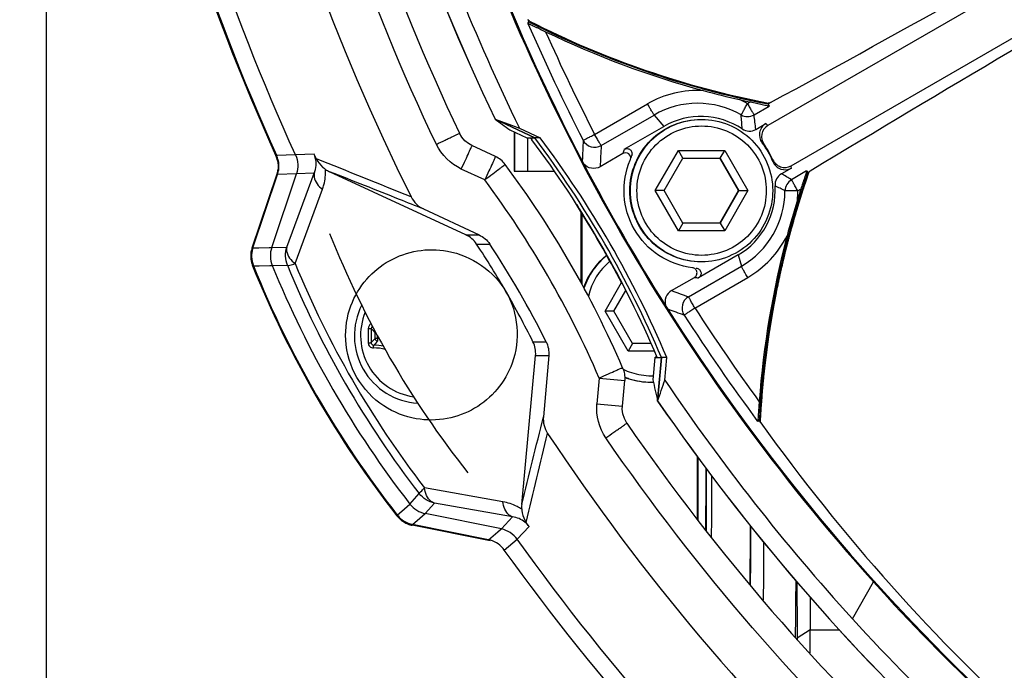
# Model space of a CAD drawing. Header units: millimetres. Extents: x 0 to 420, y 0 to 297.
# Tile 71 of 170: x 182 to 190, y 213 to 218. Entities that reach past the tile are written whole.
import ezdxf

# ---------------------------------------------------------------- set-up
doc = ezdxf.new("R2010")
doc.units = ezdxf.units.MM
doc.header["$LTSCALE"] = 23.1
doc.layers.get('0').update_dxf_attribs({"linetype": 'CONTINUOUS'})
for name, color, linetype in [('02___PRT_ALL_AXES', 7, 'CONTINUOUS'), ('06___PRT_ALL_SURFS', 7, 'CONTINUOUS'), ('COURBES', 7, 'CONTINUOUS'), ('DIM_PILOTEES', 7, 'CONTINUOUS')]:
    doc.layers.add(name, color=color, linetype=linetype)
doc.styles.get("Standard").update_dxf_attribs({"font": 'txt', "width": 0.7})
doc.dimstyles.new('DIMSTYLE_1', dxfattribs={"dimtxt": 2.5, "dimasz": 3.5, "dimexe": 2, "dimexo": 0, "dimtad": 1, "dimdec": 0, "dimlfac": 5, "dimdsep": 46, "dimtxsty": 'Standard', "dimblk": '_FILLED', "dimblk1": '_FILLED', "dimblk2": '_FILLED', "dimcen": 0.09, "dimazin": 2, "dimtp": 0.5, "dimtm": 0.5, "dimtfac": 1, "dimtdec": 0, "dimtofl": 0, "dimtmove": 0, "dimatfit": 3, "dimldrblk": '_FILLED', "dimfxl": 0, "dimtolj": 1, "dimarcsym": 0})

# ---------------------------------------------------------------- blocks, each defined once
blk = doc.blocks.new('_FILLED')
at = {"color": 0, "linetype": 'ByBlock'}
blk.add_solid([(0, 0), (-1, 0.1429), (-1, -0.1429)], dxfattribs=at)
blk = doc.blocks.new('*D3')
at = {"layer": 'DIM_PILOTEES', "color": 2, "linetype": 'Continuous'}
for p, q in [((200.3353, 242.692), (141.0228, 242.692)), ((143.0228, 242.692), (143.0228, 206.9257)), ((143.0228, 171.1595), (143.0228, 206.9257)), ((169.1324, 171.1595), (141.0228, 171.1595))]:
    blk.add_line(p, q, dxfattribs=at)
at = {"layer": 'DIM_PILOTEES', "color": 2, "linetype": 'Continuous', "xscale": 3.5, "yscale": 3.5, "zscale": 3.5}
for p, rotation in [((143.0228, 242.692), 90), ((143.0228, 171.1595), 270)]:
    blk.add_blockref('_FILLED', p, dxfattribs=dict(at, rotation=rotation))
at = {"layer": 'DIM_PILOTEES', "color": 2, "linetype": 'Continuous', "insert": (139.8978, 206.9257), "char_height": 2.5, "width": 8.303571, "attachment_point": 2, "rotation": 90, "line_spacing_factor": 0.9}
blk.add_mtext('{\\ftxt;\\W0.0001;\\H0.0001;\\~}{\\ftxt;\\W2.2142857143;\\H2.5; }{\\ftxt;\\W0.0001;\\H0.0001;\\~}', dxfattribs=at)
blk = doc.blocks.new('*D4')
at = {"layer": 'DIM_PILOTEES', "color": 2, "linetype": 'Continuous'}
for p, q in [((200.3353, 242.692), (150.097, 242.692)), ((152.097, 242.692), (152.097, 209.4557)), ((152.097, 176.2195), (152.097, 209.4557)), ((183.7213, 176.2195), (150.097, 176.2195))]:
    blk.add_line(p, q, dxfattribs=at)
at = {"layer": 'DIM_PILOTEES', "color": 2, "linetype": 'Continuous', "xscale": 3.5, "yscale": 3.5, "zscale": 3.5}
for p, rotation in [((152.097, 242.692), 90), ((152.097, 176.2195), 270)]:
    blk.add_blockref('_FILLED', p, dxfattribs=dict(at, rotation=rotation))
at = {"layer": 'DIM_PILOTEES', "color": 2, "linetype": 'Continuous', "insert": (148.972, 209.4557), "char_height": 2.5, "width": 8.303571, "attachment_point": 2, "rotation": 90, "line_spacing_factor": 0.9}
blk.add_mtext('{\\ftxt;\\W0.0001;\\H0.0001;\\~}{\\ftxt;\\W2.2142857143;\\H2.5; }{\\ftxt;\\W0.0001;\\H0.0001;\\~}', dxfattribs=at)

msp = doc.modelspace()

# ---------------------------------------------------------------- linework, layer by layer
at = {"color": 7, "linetype": 'Continuous'}
for p, q in [((182.4255, 228.9516), (182.4255, 208.3195)), ((194.3904, 221.0588), (188.0055, 217.3724)), ((188.1847, 217.0621), (194.5696, 220.7485)), ((186.1498, 218.1934), (186.1582, 218.1741)), ((186.1613, 218.1801), (186.1511, 218.1853)), ((186.1625, 218.1826), (186.1523, 218.1877)), ((186.1501, 218.1623), (186.1582, 218.1741)), ((186.6657, 217.3046), (187.074, 217.5404)), ((187.87, 217.5547), (187.8469, 217.5414)), ((187.8978, 217.4549), (188.0147, 217.5224)), ((188.0251, 217.5498), (188.0073, 217.5395)), ((188.0073, 217.5395), (188.0147, 217.5224)), ((188.0195, 217.5441), (188.0086, 217.5462)), ((188.02, 217.5468), (188.0091, 217.5489)), ((186.2023, 217.2783), (185.8959, 217.4212)), ((185.8963, 217.421), (186.022, 217.3752)), ((186.7165, 217.2181), (187.1249, 217.4538)), ((187.4879, 217.4195), (187.4922, 217.4195)), ((186.022, 217.3752), (186.0235, 217.3747)), ((186.022, 217.3752), (186.0235, 217.3747)), ((186.0235, 217.3747), (186.0844, 217.3525)), ((186.0844, 217.3525), (186.2436, 217.2783)), ((186.8947, 217.1892), (187.2009, 217.366)), ((187.9115, 217.3429), (187.9888, 217.3875)), ((186.0105, 217.3391), (186.141, 217.2783)), ((186.0429, 217.324), (186.0429, 217.0195)), ((186.0481, 217.0195), (186.0481, 217.3216)), ((186.141, 217.2783), (186.2023, 217.2783)), ((186.149, 217.0195), (186.149, 217.2783)), ((186.169, 217.2783), (186.1807, 217.2627)), ((186.169, 217.2783), (186.1804, 217.2625)), ((185.8994, 217.1333), (185.7179, 217.218)), ((184.3538, 217.1452), (184.2084, 217.1399)), ((184.497, 217.1516), (184.3538, 217.1452)), ((186.8846, 217.1562), (186.708, 217.0542)), ((187.1347, 216.8695), (187.3137, 217.1795)), ((187.2035, 216.8695), (187.3478, 217.1195)), ((187.3478, 217.1195), (187.3137, 217.1795)), ((187.3137, 217.1795), (187.6716, 217.1795)), ((187.3478, 217.1195), (187.6365, 217.1195)), ((187.7787, 216.8695), (187.6344, 217.1195)), ((187.6365, 217.1195), (187.6716, 217.1795)), ((187.6365, 217.1195), (187.7808, 216.8695)), ((187.6716, 217.1795), (187.8506, 216.8695)), ((185.8166, 216.9521), (185.6351, 217.0367)), ((186.9413, 217.1058), (186.9432, 217.1113)), ((188.1868, 217.0445), (188.1095, 216.9999)), ((184.018, 216.4281), (184.2095, 216.9914)), ((184.0247, 216.4271), (184.2156, 216.9937)), ((184.1696, 216.43), (184.3612, 216.9988)), ((184.3612, 216.9987), (184.2156, 216.9937)), ((184.2868, 216.433), (184.4993, 217.0045)), ((184.4993, 217.0045), (184.3612, 216.9988)), ((185.671, 216.5277), (184.6177, 217.0159)), ((186.0429, 217.0195), (186.3558, 217.0195)), ((188.304, 217.0214), (188.187, 216.9539)), ((188.304, 217.0214), (188.3128, 217.0104)), ((188.3306, 217.0207), (188.3128, 217.0104)), ((188.3192, 217.0082), (188.3228, 217.0186)), ((188.3218, 217.0073), (188.3254, 217.0177)), ((184.3512, 216.3054), (184.5622, 216.8799)), ((187.3137, 216.5595), (187.1347, 216.8695)), ((187.2035, 216.8695), (187.1347, 216.8695)), ((187.3478, 216.6195), (187.2035, 216.8695)), ((187.6344, 216.6195), (187.7787, 216.8695)), ((187.7808, 216.8695), (187.6365, 216.6195)), ((187.8506, 216.8695), (187.6716, 216.5595)), ((187.7787, 216.8695), (187.8506, 216.8695)), ((188.2361, 216.8673), (188.137, 216.8676)), ((188.2591, 216.8806), (188.2361, 216.8673)), ((185.342, 216.7285), (185.7727, 216.5277)), ((186.562, 216.1544), (186.562, 216.7018)), ((186.569, 216.1417), (186.569, 216.6905)), ((187.3478, 216.6195), (187.3137, 216.5595)), ((187.6365, 216.6195), (187.3478, 216.6195)), ((187.6365, 216.6195), (187.6716, 216.5595)), ((185.671, 216.5277), (185.7727, 216.5277)), ((187.6716, 216.5595), (187.3137, 216.5595)), ((184.0247, 216.4271), (184.0697, 216.4279)), ((184.0697, 216.4279), (184.1507, 216.4296)), ((184.1507, 216.4296), (184.1696, 216.43)), ((184.1696, 216.43), (184.2868, 216.433)), ((185.7537, 216.4565), (185.8551, 216.4565)), ((187.7743, 216.3729), (187.468, 216.1961)), ((184.0287, 216.2885), (184.0738, 216.2891)), ((184.0738, 216.2891), (184.155, 216.2904)), ((184.155, 216.2904), (184.1739, 216.2906)), ((184.1739, 216.2906), (184.2915, 216.2929)), ((187.3913, 216.0493), (187.7996, 216.2851)), ((187.4922, 216.3195), (187.4879, 216.3195)), ((187.2604, 216.0973), (187.4371, 216.1993)), ((187.4404, 215.9627), (187.8488, 216.1985)), ((186.7461, 215.9395), (186.873, 216.1593)), ((186.8148, 215.9395), (186.9061, 216.0976)), ((186.925, 215.6295), (186.7461, 215.9395)), ((186.8148, 215.9395), (186.7461, 215.9395)), ((186.9591, 215.6895), (186.8148, 215.9395)), ((184.9688, 215.727), (184.9688, 215.7719)), ((184.9886, 215.727), (184.9886, 215.7499)), ((184.9886, 215.727), (184.9688, 215.727)), ((184.9886, 215.727), (184.9877, 215.7071)), ((186.1893, 215.7022), (186.2906, 215.7022)), ((186.9591, 215.6895), (186.925, 215.6295)), ((187.1002, 215.6895), (186.9591, 215.6895)), ((186.1024, 214.4444), (186.2093, 215.5952)), ((186.2093, 215.5952), (186.311, 215.5952)), ((186.311, 215.5952), (186.2696, 215.1218)), ((187.1272, 215.6295), (186.925, 215.6295)), ((187.1306, 215.5808), (187.1154, 215.407)), ((187.1306, 215.5808), (187.1444, 215.5888)), ((187.1306, 215.5808), (187.1823, 215.5808)), ((187.1528, 215.244), (187.1823, 215.5808)), ((187.2082, 215.4059), (187.2235, 215.5808)), ((186.7005, 215.4211), (186.683, 215.2216)), ((186.7005, 215.4211), (186.898, 215.4037)), ((186.8805, 215.2042), (186.898, 215.4037)), ((187.1036, 215.3895), (187.0993, 215.3895)), ((186.683, 215.2216), (186.8805, 215.2042)), ((187.9318, 215.0892), (187.9258, 215.0867)), ((187.9378, 215.0917), (187.9318, 215.0892)), ((187.9378, 215.0917), (187.9503, 215.0747)), ((187.9439, 215.0799), (187.9445, 215.0913)), ((187.9466, 215.0798), (187.9472, 215.0911)), ((185.2383, 214.4471), (185.3102, 214.5285)), ((185.9563, 214.4651), (185.3514, 214.5729)), ((185.3567, 214.3736), (185.4292, 214.4543)), ((186.0322, 214.3494), (185.4292, 214.4543)), ((185.1407, 214.3624), (185.1967, 214.411)), ((185.1967, 214.411), (185.2383, 214.4471)), ((185.315, 214.3379), (185.3568, 214.3736)), ((185.9451, 214.2552), (185.3567, 214.3736)), ((185.2587, 214.2897), (185.315, 214.3379)), ((185.9451, 214.2552), (186.0322, 214.3494)), ((185.8589, 214.1637), (185.2562, 214.2834)), ((185.8449, 214.1717), (185.2587, 214.2897)), ((185.8449, 214.1717), (185.918, 214.2326)), ((185.918, 214.2326), (185.9387, 214.2499)), ((185.9387, 214.2499), (185.9451, 214.2552)), ((186.0682, 214.1756), (186.1589, 214.273)), ((185.9678, 214.0924), (186.0682, 214.1755)), ((188.6576, 213.562), (188.8214, 213.8457)), ((188.3316, 213.4763), (188.231, 213.4102)), ((188.3316, 213.4763), (188.5603, 213.4763)), ((188.231, 213.4102), (188.231, 213.4019))]:
    msp.add_line(p, q, dxfattribs=at)
for points in [[(185.7179, 217.218), (185.6905, 217.2334), (185.6631, 217.2557), (185.6403, 217.2819), (185.6215, 217.3135)], [(186.946, 217.1211), (186.9477, 217.1268), (186.9494, 217.1323), (186.9512, 217.1378), (186.9524, 217.1416)], [(186.9151, 215.0729), (186.8958, 215.108), (186.8844, 215.1438), (186.8798, 215.1817), (186.8805, 215.2042)]]:
    msp.add_lwpolyline(points, dxfattribs=at)
for centre, radius, start, end in [((200.519, 224.4195), 17.0577, 153.54717, 206.45283), ((200.5319, 224.4195), 16.2228, 154.44361, 205.55639), ((200.5707, 224.4195), 15.7992, 180.00011, 207.69977), ((96.7646, 384.7608), 190.4941, 298.624844, 300.787643), ((200.3891, 224.4364), 17.756, 191.59286, 204.27), ((200.3885, 224.4362), 17.7491, 191.59281, 204.27292), ((319.7254, -1.3807), 254.8799, 119.415589, 121.031986), ((200.5928, 224.4273), 16.1414, 197.66331, 205.99588), ((200.5728, 224.4194), 15.8083, 198.01794, 221.98017), ((189.3345, 224.4187), 6.9993, 243.0399, 259.08018), ((200.5432, 224.4211), 15.695, 203.50176, 207.15032), ((189.3348, 224.4194), 7.0067, 243.04039, 259.07914), ((189.3436, 224.4332), 7.0346, 244.24552, 254.85356), ((200.5416, 224.4207), 15.5942, 203.9221, 207.15046), ((187.4614, 216.8695), 0.7747, 86.73198, 120.00105), ((189.3385, 224.4197), 7.0202, 254.8651, 257.21166), ((187.4607, 216.8682), 0.7762, 60.15984, 65.33998), ((189.3383, 224.419), 7.0196, 257.21179, 257.92554), ((187.4622, 216.8695), 0.6748, 60.15476, 120.00109), ((187.8478, 217.5416), 0.1001, 240.18859, 299.95573), ((184.2768, 216.9533), 3.6555, 6.11812, 7.88734), ((187.8615, 217.4294), 0.0999, 236.26185, 300.0067), ((188.0388, 217.3009), 0.1, 120.01732, 218.06063), ((188.0556, 217.2857), 0.1, 120.01697, 216.50424), ((187.3078, 216.6166), 1.0286, 47.28435, 48.54148), ((179.7635, 212.4294), 8.0604, 23.01568, 36.98243), ((179.7303, 212.4294), 8.0603, 23.01566, 36.84398), ((217.6047, 215.6369), 31.0694, 177.00735, 177.30018), ((186.6666, 217.3048), 0.1001, 207.22767, 299.92845), ((217.5285, 215.5298), 30.8582, 176.86375, 177.1684), ((187.3542, 217.0314), 0.4859, 161.0505, 165.12036), ((187.3544, 216.5185), 0.9414, 48.74414, 49.95552), ((187.485, 216.868), 0.6029, 21.99409, 38.00402), ((187.4911, 216.8685), 0.6019, 23.53126, 36.46685), ((184.0196, 217.0557), 0.2005, 13.35087, 24.25256), ((184.0256, 217.0575), 0.2005, 13.38678, 24.25548), ((181.6965, 215.7255), 3.1427, 26.26259, 26.98632), ((38.6348, -145.9274), 391.2564, 67.992859, 68.108494), ((179.7139, 212.4092), 7.8065, 23.32549, 36.67262), ((200.5722, 224.4205), 15.8009, 207.70114, 212.29937), ((187.479, 217.0615), 0.566, 3.27288, 4.79797), ((188.1347, 217.1487), 0.1, 203.49274, 299.98562), ((188.1368, 217.1311), 0.1, 201.9362, 299.98532), ((187.5387, 216.9755), 0.6518, 6.07673, 7.62914), ((184.0196, 217.0558), 0.2005, 341.26373, 352.21343), ((184.0256, 217.0576), 0.2005, 341.41788, 352.32105), ((184.7077, 217.2103), 0.2142, 235.3242, 245.14978), ((194.9353, 214.7199), 7.0074, 160.9211, 176.95885), ((194.9349, 214.72), 7.0002, 160.92072, 176.95944), ((188.1595, 216.9133), 0.0999, 119.996, 183.73832), ((186.8929, 214.8624), 2.4595, 58.2539, 60.35281), ((179.7163, 212.4096), 7.6058, 23.32549, 36.67262), ((188.2371, 216.8673), 0.1, 120.03664, 179.81791), ((187.4622, 216.8694), 0.6748, 300.00149, 359.84456), ((194.9386, 214.72), 7.0203, 162.07465, 162.78836), ((187.4602, 216.8695), 0.7759, 354.65837, 359.84025), ((194.9393, 214.7198), 7.0209, 162.78848, 165.13489), ((185.5871, 216.3464), 0.1998, 33.46613, 65.1718), ((187.4614, 216.8694), 0.7747, 300.00112, 333.26901), ((194.9535, 214.7175), 7.0353, 165.14643, 175.75378), ((184.2078, 216.3637), 0.2004, 161.2572, 171.55815), ((184.2147, 216.3632), 0.2004, 161.41143, 171.6668), ((179.7007, 212.4588), 7.254, 29.99981, 33.44246), ((179.7331, 212.4193), 7.3333, 26.5943, 33.40381), ((184.2089, 216.3638), 0.2015, 171.62353, 191.50162), ((184.2157, 216.3632), 0.2014, 171.73185, 191.54845), ((187.0993, 215.9395), 0.55, 128.35312, 160.72714), ((187.1036, 215.9395), 0.55, 128.74635, 161.24294), ((184.2078, 216.3638), 0.2004, 191.56677, 201.87848), ((184.2147, 216.3633), 0.2004, 191.61277, 201.90128), ((191.4143, 219.2684), 7.9703, 201.9502, 218.04791), ((191.4141, 219.2683), 7.9639, 201.97249, 218.02562), ((191.458, 219.2669), 7.8687, 202.22489, 217.77322), ((191.3162, 219.1722), 7.5919, 202.2876, 217.71051), ((191.2744, 219.1474), 7.4838, 202.31799, 217.68012), ((187.104, 215.9395), 0.5, 129.73501, 166.76259), ((187.5009, 216.655), 0.4601, 262.02264, 265.90406), ((179.7076, 212.463), 7.246, 26.55373, 29.99894), ((187.3104, 216.0108), 0.0999, 119.99307, 199.51462), ((195.7148, 238.9227), 24.3408, 249.67558, 250.00377), ((187.4414, 215.9627), 0.1001, 120.06365, 212.78171), ((185.333, 215.7494), 0.5241, 153.12187, 266.35826), ((200.5697, 224.419), 15.798, 212.29955, 239.99893), ((185.3334, 215.7494), 0.4768, 157.64839, 261.81337), ((195.8316, 238.9431), 24.5439, 249.48622, 249.80156), ((200.5427, 224.4215), 15.6948, 212.8478, 216.4964), ((200.5411, 224.421), 15.5939, 212.84766, 216.07605), ((208.685, 215.7497), 23.769, 179.86817, 180.00048), ((208.6851, 215.7493), 23.7692, 179.99959, 180.1319), ((185.6069, 216.3893), 0.8878, 221.25485, 224.05828), ((208.5017, 215.7494), 23.5624, 179.86771, 180.13229), ((185.6069, 215.1096), 0.8878, 135.94172, 138.7451), ((185.5805, 215.1699), 0.8, 137.81545, 140.89277), ((184.9689, 215.3842), 0.2905, 77.14058, 91.82044), ((184.9707, 215.3918), 0.3356, 84.69561, 86.94444), ((186.0118, 215.6136), 0.1983, 354.69621, 26.54495), ((184.9659, 215.3811), 0.2728, 72.54069, 91.75468), ((187.1043, 215.9402), 0.5008, 244.20047, 252.00154), ((187.1045, 215.9424), 0.503, 252.0625, 269.94552), ((187.104, 215.9383), 0.4989, 270.00052, 271.63946), ((187.1037, 215.9397), 0.5502, 248.08657, 251.99653), ((187.0994, 215.9395), 0.5501, 248.56695, 251.99685), ((187.0993, 215.9394), 0.55, 251.99935, 269.99998), ((187.1036, 215.9394), 0.55, 251.99936, 269.99998), ((187.1036, 215.938), 0.5486, 270.00033, 271.30378), ((243.44, 228.2665), 57.7739, 192.860854, 193.02666), ((187.1035, 215.9389), 0.5495, 271.30351, 271.63674), ((112.9083, 240.7891), 78.5161, 341.013651, 341.138211), ((200.5893, 224.4324), 16.141, 214.00223, 222.33496), ((66.4121, 244.3452), 123.3686, 345.973532, 346.297611), ((200.2642, 223.9125), 15.1571, 215.66738, 240.03982), ((66.6122, 243.3453), 123.0021, 346.344208, 346.673626), ((227.5591, 214.58), 40.1006, 179.6605, 180.35539), ((148.2671, 214.5804), 39.1984, 359.62492, 0.33455), ((130.6809, 214.5846), 56.8458, 359.65454, 0.1387), ((117.0709, 214.5828), 70.4567, 359.721628, 0.112205), ((89.6123, 214.5812), 97.9174, 359.798748, 0.079996), ((80.2033, 214.5809), 107.3271, 359.816022, 0.072594), ((77.1812, 214.5803), 110.3895, 359.796025, 0.043667), ((186.3131, 214.4247), 0.2116, 174.66775, 184.56899), ((185.2962, 214.4807), 0.2015, 218.1668, 238.31779), ((185.2984, 214.4861), 0.2004, 218.0964, 228.34846), ((185.2989, 214.487), 0.2014, 228.41357, 248.23123), ((185.2952, 214.4799), 0.2003, 238.42707, 248.43187), ((185.2983, 214.4861), 0.2004, 248.29553, 258.58833), ((183.5406, 212.5702), 3.1233, 33.03647, 33.75949), ((185.2953, 214.4799), 0.2004, 248.4104, 258.74264), ((81.6694, 214.4726), 106.2038, 359.651804, 359.89424), ((185.8057, 213.9772), 0.1984, 74.06878, 78.61202), ((84.6969, 214.4119), 103.277, 359.609292, 359.855208), ((254.3854, 213.8593), 66.1559, 180.008887, 180.388941), ((200.1344, 224.0246), 15.2183, 221.97937, 226.75761), ((238.1395, 213.8305), 49.8092, 180.11588, 180.40737), ((201.0903, 224.891), 16.8202, 222.34072, 226.6609), ((148.1124, 213.1728), 40.2204, 0.17426, 0.43231)]:
    msp.add_arc(centre, radius, start, end, dxfattribs=at)
for points, knots in [([(184.3538, 217.1452), (183.8383, 218.2812), (183.0472, 220.6709), (182.647, 224.4195), (183.0472, 228.168), (183.8383, 230.5577), (184.3538, 231.6937)], [0, 0, 0, 0, 0.250002, 0.5, 0.749998, 1, 1, 1, 1]), ([(185.4427, 217.2274), (184.9103, 218.3436), (184.0915, 220.7029), (183.6769, 224.4195), (184.0915, 228.136), (184.9103, 230.4953), (185.4427, 231.6115)], [0, 0, 0, 0, 0.250002, 0.5, 0.749998, 1, 1, 1, 1]), ([(185.6215, 231.5254), (185.0954, 230.4226), (184.2864, 228.0915), (183.8768, 224.4195), (184.2864, 220.7474), (185.0954, 218.4163), (185.6215, 217.3135)], [0, 0, 0, 0, 0.250002, 0.5, 0.749998, 1, 1, 1, 1]), ([(186.1501, 218.1623), (186.1504, 218.1626), (186.1524, 218.1613), (186.1552, 218.1607), (186.1603, 218.1581), (186.1694, 218.1541), (186.1833, 218.1474), (186.2016, 218.1386), (186.2218, 218.1289), (186.2504, 218.115), (186.2723, 218.1045), (186.287, 218.0973)], [0, 0, 0, 0, 0.008537, 0.031886, 0.068366, 0.115468, 0.232823, 0.370296, 0.519746, 0.676378, 1, 1, 1, 1]), ([(187.1249, 217.4538), (187.1229, 217.4561), (187.1183, 217.4653), (187.1071, 217.483), (187.092, 217.5096), (187.0803, 217.5296), (187.074, 217.5404)], [0, 0, 0, 0, 0.087205, 0.306682, 0.626402, 1, 1, 1, 1]), ([(187.798, 217.4548), (187.7988, 217.4575), (187.8047, 217.4659), (187.8139, 217.4843), (187.8294, 217.5105), (187.8407, 217.5306), (187.8469, 217.5414)], [0, 0, 0, 0, 0.084691, 0.303289, 0.623893, 1, 1, 1, 1]), ([(187.8469, 217.5414), (187.8532, 217.5306), (187.8649, 217.5106), (187.88, 217.4839), (187.8913, 217.4664), (187.8958, 217.457), (187.8978, 217.4549)], [0, 0, 0, 0, 0.374356, 0.694481, 0.913744, 1, 1, 1, 1]), ([(187.87, 217.5547), (187.8856, 217.5514), (187.9089, 217.5464), (187.9394, 217.5399), (187.9608, 217.5353), (187.9802, 217.531), (187.9948, 217.5278), (188.0043, 217.5255), (188.0096, 217.5243), (188.0126, 217.5231), (188.0145, 217.5229), (188.0147, 217.5224)], [0, 0, 0, 0, 0.323911, 0.480696, 0.630093, 0.767161, 0.88376, 0.930493, 0.966812, 0.990473, 1, 1, 1, 1]), ([(187.4879, 216.3195), (187.4164, 216.3195), (187.2718, 216.3481), (187.089, 216.4704), (186.9666, 216.6535), (186.9236, 216.8695), (186.9666, 217.0854), (187.089, 217.2685), (187.2718, 217.3908), (187.4164, 217.4195), (187.4879, 217.4195)], [0, 0, 0, 0, 0.124997, 0.249997, 0.374998, 0.5, 0.625002, 0.750003, 0.875003, 1, 1, 1, 1]), ([(187.4922, 216.3195), (187.4207, 216.3195), (187.2761, 216.3481), (187.0932, 216.4704), (186.9709, 216.6535), (186.9279, 216.8695), (186.9709, 217.0854), (187.0932, 217.2685), (187.2761, 217.3908), (187.4207, 217.4195), (187.4922, 217.4195)], [0, 0, 0, 0, 0.124997, 0.249997, 0.374998, 0.5, 0.625002, 0.750003, 0.875003, 1, 1, 1, 1]), ([(187.4922, 217.4195), (187.5637, 217.4195), (187.7084, 217.3908), (187.8912, 217.2685), (188.0136, 217.0854), (188.0565, 216.8695), (188.0136, 216.6535), (187.8912, 216.4704), (187.7084, 216.3481), (187.5637, 216.3195), (187.4922, 216.3195)], [0, 0, 0, 0, 0.124997, 0.249997, 0.374998, 0.5, 0.625002, 0.750003, 0.875003, 1, 1, 1, 1]), ([(187.4926, 216.3695), (187.4276, 216.3695), (187.2961, 216.3955), (187.13, 216.5067), (187.0187, 216.6731), (186.9797, 216.8695), (187.0187, 217.0658), (187.13, 217.2322), (187.2961, 217.3434), (187.4276, 217.3695), (187.4926, 217.3695)], [0, 0, 0, 0, 0.124997, 0.249997, 0.374998, 0.5, 0.625002, 0.750003, 0.875003, 1, 1, 1, 1]), ([(187.4926, 217.3695), (187.5577, 217.3695), (187.6892, 217.3434), (187.8553, 217.2322), (187.9666, 217.0658), (188.0056, 216.8695), (187.9666, 216.6731), (187.8553, 216.5067), (187.6892, 216.3955), (187.5577, 216.3695), (187.4926, 216.3695)], [0, 0, 0, 0, 0.124997, 0.249997, 0.374998, 0.5, 0.625002, 0.750003, 0.875003, 1, 1, 1, 1]), ([(185.4427, 217.2274), (185.4656, 217.2383), (185.4988, 217.2542), (185.5409, 217.2745), (185.5679, 217.2872), (185.5891, 217.2981), (185.6071, 217.3052), (185.6139, 217.3115), (185.6218, 217.3123), (185.6215, 217.3135)], [0, 0, 0, 0, 0.383202, 0.55616, 0.707508, 0.831613, 0.92396, 0.980717, 1, 1, 1, 1]), ([(186.5776, 217.259), (186.5798, 217.2606), (186.589, 217.2646), (186.6069, 217.2747), (186.6341, 217.2883), (186.6546, 217.2989), (186.6657, 217.3046)], [0, 0, 0, 0, 0.082689, 0.300713, 0.622088, 1, 1, 1, 1]), ([(186.7165, 217.2181), (186.7146, 217.2203), (186.71, 217.2296), (186.6988, 217.2472), (186.6836, 217.2738), (186.6719, 217.2938), (186.6657, 217.3046)], [0, 0, 0, 0, 0.087208, 0.306693, 0.626425, 1, 1, 1, 1]), ([(185.6351, 217.0367), (185.6459, 217.0598), (185.6655, 217.1023), (185.6893, 217.1527), (185.7031, 217.185), (185.7124, 217.2024), (185.7135, 217.2111), (185.7191, 217.2174), (185.7179, 217.218)], [0, 0, 0, 0, 0.382906, 0.70724, 0.831437, 0.923859, 0.980674, 1, 1, 1, 1]), ([(186.8947, 217.1892), (186.9016, 217.1932), (186.9182, 217.197), (186.9417, 217.1874), (186.9556, 217.1662), (186.955, 217.1491), (186.9524, 217.1416)], [0, 0, 0, 0, 0.249967, 0.499889, 0.749857, 1, 1, 1, 1]), ([(184.4993, 217.0045), (184.5031, 217.0137), (184.5185, 217.0609), (184.5136, 217.1154), (184.497, 217.1516)], [0, 0, 0, 0, 0.199632, 1, 1, 1, 1]), ([(184.5148, 217.1161), (184.5266, 217.0921), (184.5495, 217.0623), (184.5779, 217.0396), (184.5859, 217.0341)], [0, 0, 0, 0, 0.73451, 1, 1, 1, 1]), ([(185.8994, 217.1333), (185.9006, 217.1333), (185.8949, 217.1258), (185.8941, 217.1184), (185.8846, 217.1004), (185.8709, 217.0685), (185.847, 217.0177), (185.8274, 216.9752), (185.8166, 216.9521)], [0, 0, 0, 0, 0.018685, 0.075059, 0.167244, 0.291411, 0.61621, 1, 1, 1, 1]), ([(186.9432, 217.1113), (186.947, 217.1256), (186.9356, 217.1621), (186.8974, 217.1636), (186.8846, 217.1562)], [0, 0, 0, 0, 0.50011, 1, 1, 1, 1]), ([(185.9752, 217.0716), (185.9764, 217.0716), (185.9674, 217.0665), (185.9637, 217.0618), (185.9466, 217.0498), (185.9196, 217.0288), (185.8744, 216.9953), (185.837, 216.9673), (185.8166, 216.9521)], [0, 0, 0, 0, 0.018063, 0.073993, 0.165922, 0.290018, 0.615203, 1, 1, 1, 1]), ([(186.708, 217.0542), (186.6884, 217.0429), (186.64, 217.0339), (186.597, 217.0582), (186.5823, 217.0753)], [0, 0, 0, 0, 0.499879, 1, 1, 1, 1]), ([(187.4217, 216.2737), (187.3304, 216.2846), (187.1501, 216.3503), (186.9544, 216.5586), (186.8718, 216.8322), (186.9051, 217.0212), (186.9413, 217.1058)], [0, 0, 0, 0, 0.249994, 0.499994, 0.749998, 1, 1, 1, 1]), ([(184.4993, 217.0045), (184.4967, 216.9948), (184.4953, 216.9451), (184.5322, 216.9035), (184.5622, 216.8799)], [0, 0, 0, 0, 0.207592, 1, 1, 1, 1]), ([(184.5622, 216.8799), (184.5665, 216.8916), (184.5822, 216.9414), (184.5878, 216.9944), (184.5859, 217.0341)], [0, 0, 0, 0, 0.237928, 1, 1, 1, 1]), ([(185.342, 216.7285), (185.2809, 216.7528), (185.0396, 216.8488), (184.7981, 216.9445), (184.6177, 217.0159)], [0, 0, 0, 0, 0.253093, 1, 1, 1, 1]), ([(188.304, 217.0214), (188.3042, 217.0211), (188.3034, 217.0193), (188.303, 217.0163), (188.3012, 217.0112), (188.2985, 217.0019), (188.2939, 216.9877), (188.2878, 216.9689), (188.281, 216.9481), (188.2714, 216.9185), (188.2641, 216.8959), (188.2591, 216.8806)], [0, 0, 0, 0, 0.008988, 0.032249, 0.068266, 0.114781, 0.231166, 0.368256, 0.51786, 0.675004, 1, 1, 1, 1]), ([(188.2361, 216.8673), (188.2299, 216.8782), (188.2185, 216.8983), (188.2029, 216.9245), (188.1937, 216.9429), (188.1877, 216.9512), (188.187, 216.9539)], [0, 0, 0, 0, 0.376893, 0.697906, 0.91628, 1, 1, 1, 1]), ([(184.2868, 216.433), (184.2841, 216.4231), (184.2825, 216.3722), (184.3204, 216.3295), (184.3512, 216.3054)], [0, 0, 0, 0, 0.208471, 1, 1, 1, 1]), ([(184.8285, 215.426), (184.7781, 215.5133), (184.7213, 215.7035), (184.7634, 215.9773), (184.8915, 216.1914), (185.133, 216.3877), (185.5712, 216.4667), (185.8905, 216.2459), (185.9829, 216.0859)], [0, 0, 0, 0, 0.148074, 0.279067, 0.396024, 0.506269, 0.728631, 1, 1, 1, 1]), ([(184.2915, 216.2929), (184.2961, 216.289), (184.3198, 216.2981), (184.3375, 216.3011), (184.3512, 216.3054)], [0, 0, 0, 0, 0.29684, 1, 1, 1, 1]), ([(187.8488, 216.1985), (187.8425, 216.2093), (187.8311, 216.2294), (187.8156, 216.2556), (187.8063, 216.2739), (187.8004, 216.2824), (187.7996, 216.2851)], [0, 0, 0, 0, 0.37612, 0.696722, 0.915316, 1, 1, 1, 1]), ([(187.4371, 216.1993), (187.4442, 216.2034), (187.4561, 216.2165), (187.4588, 216.2426), (187.446, 216.2654), (187.4299, 216.2727), (187.4217, 216.2737)], [0, 0, 0, 0, 0.250018, 0.500003, 0.749993, 1, 1, 1, 1]), ([(187.4504, 216.2706), (187.4588, 216.2701), (187.4757, 216.2634), (187.4897, 216.2405), (187.4874, 216.2137), (187.4753, 216.2002), (187.468, 216.1961)], [0, 0, 0, 0, 0.250058, 0.500038, 0.750003, 1, 1, 1, 1]), ([(185.9829, 216.0859), (186.075, 215.9264), (186.1063, 215.5399), (185.816, 215.203), (185.5244, 215.0946), (185.2742, 215.0924), (185.0157, 215.1939), (184.879, 215.3385), (184.8285, 215.426)], [0, 0, 0, 0, 0.270489, 0.492259, 0.602671, 0.72007, 0.85162, 1, 1, 1, 1]), ([(187.4404, 215.9627), (187.4342, 215.9735), (187.4228, 215.9936), (187.4073, 216.0198), (187.398, 216.0382), (187.3921, 216.0466), (187.3913, 216.0493)], [0, 0, 0, 0, 0.376097, 0.696711, 0.915313, 1, 1, 1, 1]), ([(187.3573, 215.9085), (187.3593, 215.9104), (187.3682, 215.9152), (187.3849, 215.9271), (187.4106, 215.9433), (187.4299, 215.956), (187.4404, 215.9627)], [0, 0, 0, 0, 0.082822, 0.300891, 0.622219, 1, 1, 1, 1]), ([(184.9389, 215.8411), (184.9322, 215.8378), (184.9203, 215.8271), (184.916, 215.8119), (184.916, 215.8043)], [0, 0, 0, 0, 0.498735, 1, 1, 1, 1]), ([(184.9494, 215.8217), (184.9464, 215.8199), (184.9412, 215.8146), (184.9394, 215.8074), (184.9394, 215.8039)], [0, 0, 0, 0, 0.49681, 1, 1, 1, 1]), ([(184.916, 215.8043), (184.9188, 215.8043), (184.9239, 215.8043), (184.9309, 215.8043), (184.936, 215.804), (184.9386, 215.8041), (184.9394, 215.8039)], [0, 0, 0, 0, 0.34991, 0.666002, 0.895504, 1, 1, 1, 1]), ([(184.916, 215.6946), (184.9188, 215.6946), (184.9239, 215.6946), (184.9309, 215.6946), (184.936, 215.6949), (184.9386, 215.6948), (184.9394, 215.695)], [0, 0, 0, 0, 0.3499, 0.665985, 0.895488, 1, 1, 1, 1]), ([(184.916, 215.6946), (184.916, 215.6892), (184.9182, 215.6783), (184.9275, 215.6646), (184.9413, 215.6556), (184.9522, 215.6537), (184.9575, 215.6538)], [0, 0, 0, 0, 0.25138, 0.502205, 0.751713, 1, 1, 1, 1]), ([(184.9394, 215.695), (184.9394, 215.6923), (184.9404, 215.6869), (184.9449, 215.68), (184.9517, 215.6755), (184.9571, 215.6745), (184.9597, 215.6745)], [0, 0, 0, 0, 0.253019, 0.503618, 0.752094, 1, 1, 1, 1]), ([(184.9575, 215.6538), (184.9574, 215.6563), (184.9574, 215.6609), (184.9577, 215.6671), (184.9583, 215.6713), (184.959, 215.6736), (184.9594, 215.6743), (184.9597, 215.6745)], [0, 0, 0, 0, 0.35072, 0.658608, 0.882982, 0.955189, 1, 1, 1, 1]), ([(184.9688, 215.727), (184.9689, 215.7221), (184.9729, 215.712), (184.9828, 215.7074), (184.9877, 215.7071)], [0, 0, 0, 0, 0.499846, 1, 1, 1, 1]), ([(186.8824, 215.5002), (186.8873, 215.5002), (186.8475, 215.4875), (186.8307, 215.4758), (186.764, 215.4491), (186.7239, 215.4312), (186.7005, 215.4211)], [0, 0, 0, 0, 0.073653, 0.28957, 0.614875, 1, 1, 1, 1]), ([(187.1529, 215.2445), (187.8335, 214.252), (189.4223, 212.4126), (192.3525, 210.2539), (195.687, 208.7955), (198.0743, 208.3392), (199.2741, 208.246)], [0, 0, 0, 0, 0.250003, 0.500003, 0.750002, 1, 1, 1, 1]), ([(187.9375, 215.2384), (187.9363, 215.2221), (187.9346, 215.1978), (187.9323, 215.1661), (187.9307, 215.1437), (187.9292, 215.1232), (187.9281, 215.1079), (187.9271, 215.0978), (187.9268, 215.0921), (187.926, 215.0891), (187.9262, 215.0869), (187.9258, 215.0867)], [0, 0, 0, 0, 0.322427, 0.478678, 0.627923, 0.765406, 0.88304, 0.930404, 0.967234, 0.991015, 1, 1, 1, 1]), ([(186.752, 214.9596), (186.7729, 214.974), (186.8032, 214.9948), (186.8416, 215.0215), (186.8663, 215.0383), (186.8855, 215.0524), (186.9022, 215.0624), (186.9079, 215.0696), (186.9156, 215.0717), (186.9151, 215.0729)], [0, 0, 0, 0, 0.383145, 0.5561, 0.707456, 0.831574, 0.923935, 0.980703, 1, 1, 1, 1]), ([(186.9151, 215.0729), (187.607, 214.0659), (189.2212, 212.1997), (192.1964, 210.009), (195.5811, 208.5277), (198.0044, 208.0627), (199.2224, 207.967)], [0, 0, 0, 0, 0.250005, 0.500004, 0.75, 1, 1, 1, 1]), ([(186.3022, 214.9936), (187.0259, 213.902), (188.7324, 211.8789), (191.9136, 209.5161), (195.5503, 207.9423), (198.1557, 207.476), (199.4627, 207.395)], [0, 0, 0, 0, 0.250003, 0.500004, 0.750003, 1, 1, 1, 1]), ([(199.2085, 207.7676), (197.9757, 207.8645), (195.5231, 208.3351), (192.0973, 209.8343), (189.0861, 212.0516), (187.4523, 213.9404), (186.752, 214.9596)], [0, 0, 0, 0, 0.25, 0.499997, 0.749995, 1, 1, 1, 1]), ([(185.3102, 214.5285), (185.3093, 214.5344), (185.3294, 214.5495), (185.3408, 214.5633), (185.3514, 214.5729)], [0, 0, 0, 0, 0.29426, 1, 1, 1, 1]), ([(185.4292, 214.4543), (185.4193, 214.4569), (185.3745, 214.4805), (185.3567, 214.5345), (185.3514, 214.5729)], [0, 0, 0, 0, 0.208029, 1, 1, 1, 1]), ([(186.1021, 214.4078), (186.0905, 214.4153), (186.045, 214.4415), (185.9943, 214.4583), (185.9563, 214.4651)], [0, 0, 0, 0, 0.263784, 1, 1, 1, 1]), ([(186.0322, 214.3494), (186.0226, 214.3518), (185.9789, 214.375), (185.9617, 214.4276), (185.9563, 214.4651)], [0, 0, 0, 0, 0.20714, 1, 1, 1, 1]), ([(186.1021, 214.4078), (186.1029, 214.3982), (186.1082, 214.3624), (186.1225, 214.328), (186.1372, 214.3059)], [0, 0, 0, 0, 0.265852, 1, 1, 1, 1]), ([(186.1589, 214.273), (186.1497, 214.2859), (186.1154, 214.3231), (186.0662, 214.3443), (186.0322, 214.3494)], [0, 0, 0, 0, 0.314979, 1, 1, 1, 1]), ([(198.6671, 206.9013), (197.4256, 207.0228), (194.9606, 207.5325), (191.5143, 209.0603), (188.4681, 211.2811), (186.7942, 213.1611), (186.0682, 214.1756)], [0, 0, 0, 0, 0.25, 0.499997, 0.749995, 1, 1, 1, 1]), ([(198.5759, 206.8128), (197.3341, 206.9369), (194.8689, 207.4506), (191.4221, 208.9807), (188.3736, 211.2008), (186.6962, 213.0789), (185.9678, 214.0924)], [0, 0, 0, 0, 0.25, 0.499997, 0.749995, 1, 1, 1, 1])]:
    msp.add_open_spline(points, degree=3, knots=knots, dxfattribs=at)
for points in [[(185.6351, 217.0367), (185.5533, 217.0749), (185.4816, 217.1459), (185.4427, 217.2274)], [(184.3538, 217.1452), (184.374, 217.1007), (184.3768, 217.0451), (184.3612, 216.9987)], [(185.9752, 217.0716), (185.9557, 217.0977), (185.9289, 217.1196), (185.8994, 217.1333)], [(184.2147, 217.102), (184.2204, 217.0782), (184.2216, 217.0529), (184.2183, 217.0286)], [(184.2243, 217.0308), (184.2276, 217.055), (184.2263, 217.0802), (184.2206, 217.1039)], [(185.2472, 216.8209), (185.2669, 216.7814), (185.302, 216.7472), (185.342, 216.7285)], [(185.7727, 216.5277), (185.8056, 216.5124), (185.8351, 216.4868), (185.8551, 216.4565)], [(184.1696, 216.43), (184.1548, 216.3859), (184.1564, 216.3337), (184.1739, 216.2907)], [(184.2915, 216.2929), (184.2737, 216.3361), (184.2719, 216.3888), (184.2868, 216.433)], [(186.2906, 215.7022), (186.3068, 215.6697), (186.3142, 215.6314), (186.311, 215.5952)], [(186.8824, 215.5002), (186.8953, 215.4703), (186.9008, 215.4362), (186.898, 215.4037)], [(186.752, 214.9596), (186.7008, 215.034), (186.6752, 215.1317), (186.683, 215.2216)], [(186.2696, 215.1218), (186.2657, 215.0779), (186.2778, 215.0303), (186.3022, 214.9936)], [(185.4292, 214.4543), (185.3833, 214.4636), (185.3387, 214.4914), (185.3102, 214.5285)], [(185.2383, 214.4471), (185.2668, 214.4104), (185.3113, 214.3829), (185.3568, 214.3737)], [(186.0682, 214.1756), (186.0397, 214.2153), (185.993, 214.2455), (185.9451, 214.2551)], [(185.9678, 214.0924), (185.9422, 214.128), (185.9023, 214.156), (185.8602, 214.168)]]:
    msp.add_open_spline(points, degree=3, dxfattribs=at)
at = {"layer": '02___PRT_ALL_AXES', "color": 7, "linetype": 'Continuous'}
for p, q in [((185.8963, 217.421), (186.2023, 217.2783)), ((187.1249, 217.4538), (187.2009, 217.366)), ((186.2436, 217.2783), (186.2023, 217.2783)), ((186.5276, 216.7612), (186.5361, 216.7479)), ((186.5276, 216.7612), (186.536, 216.7478)), ((187.7743, 216.3729), (187.7996, 216.2851)), ((186.8721, 216.1657), (186.8811, 216.149)), ((186.8723, 216.1658), (186.8811, 216.149)), ((187.1823, 215.5808), (187.1529, 215.2445)), ((187.2235, 215.5808), (187.1823, 215.5808))]:
    msp.add_line(p, q, dxfattribs=at)
for centre, radius, start, end in [((200.5319, 224.4195), 16.2231, 154.44489, 205.55511), ((214.3152, 257.0051), 48.7293, 234.32351, 234.48923), ((187.4876, 216.8695), 0.5734, 56.26116, 120.00104), ((185.1706, 217.2066), 2.6391, 3.03321, 5.39465), ((179.7635, 212.4294), 8.0604, 23.01571, 36.9824), ((179.8047, 212.4294), 8.0604, 23.01571, 36.9824), ((187.4876, 216.8694), 0.5734, 300.00156, 3.73769), ((187.3275, 215.3682), 1.7039, 61.63624, 64.55013), ((187.415, 216.8689), 0.8965, 186.67021, 186.89894), ((179.7249, 212.4269), 8.064, 27.48863, 32.51321), ((179.7318, 212.4294), 8.059, 32.17771, 32.40171), ((179.7301, 212.4284), 8.061, 27.79763, 32.17764), ((179.7317, 212.4293), 8.0591, 27.62228, 27.79756), ((127.897, 214.3945), 59.9734, 359.462485, 359.890399), ((122.6796, 214.1822), 65.5437, 359.328746, 359.715267)]:
    msp.add_arc(centre, radius, start, end, dxfattribs=at)
msp.add_open_spline([(187.1528, 215.244), (187.8335, 214.2515), (189.4223, 212.4122), (192.3524, 210.2536), (195.6867, 208.7953), (198.074, 208.339), (199.2738, 208.2457)], degree=3, knots=[0, 0, 0, 0, 0.250003, 0.500003, 0.750002, 1, 1, 1, 1], dxfattribs=at)
at = {"layer": '06___PRT_ALL_SURFS', "color": 7, "linetype": 'Continuous'}
msp.add_arc((191.4348, 219.2423), 7.3332, 201.6264, 218.37172, dxfattribs=at)
at = {"layer": 'COURBES', "color": 4, "linetype": 'Continuous'}
for p, q in [((188.3218, 217.0157), (188.3137, 216.9924)), ((187.9445, 215.0913), (187.9441, 215.0831))]:
    msp.add_line(p, q, dxfattribs=at)
for points, knots in [([(188.3137, 216.9924), (188.308, 216.975), (188.2993, 216.9489), (188.2878, 216.9141), (188.2806, 216.8924), (188.2748, 216.875), (188.2712, 216.8641), (188.2687, 216.8565), (188.2673, 216.8521), (188.2659, 216.8478), (188.2642, 216.8423), (188.2602, 216.8292), (188.2541, 216.8095), (188.2474, 216.7876), (188.242, 216.7701), (188.2379, 216.7569), (188.2345, 216.746), (188.2318, 216.7372), (188.2298, 216.7307), (188.2281, 216.7252), (188.2268, 216.7208), (188.2259, 216.7181), (188.2252, 216.7159), (188.2248, 216.7145), (188.2245, 216.7136), (188.2244, 216.713), (188.2242, 216.7123), (188.2239, 216.7115), (188.2234, 216.7096), (188.2226, 216.7067), (188.2215, 216.7029), (188.2204, 216.699), (188.2189, 216.6939), (188.2164, 216.6849), (188.2127, 216.672), (188.2083, 216.6566), (188.2025, 216.636), (188.1967, 216.6154), (188.1916, 216.5974), (188.1886, 216.5872), (188.1865, 216.5794), (188.1843, 216.5717), (188.1824, 216.5653), (188.181, 216.5602), (188.1799, 216.5563), (188.179, 216.5531), (188.1783, 216.5508), (188.178, 216.5496), (188.1777, 216.5486), (188.1775, 216.5478), (188.1772, 216.5467), (188.1767, 216.5447), (188.176, 216.5419), (188.1751, 216.5386), (188.174, 216.5342), (188.1725, 216.5286), (188.1708, 216.522), (188.1691, 216.5153), (188.1668, 216.5065), (188.1639, 216.4954), (188.1604, 216.4821), (188.157, 216.4688), (188.1535, 216.4555), (188.1501, 216.4422), (188.1472, 216.4311), (188.1452, 216.4233), (188.1441, 216.4189), (188.1432, 216.4156), (188.1423, 216.4122), (188.1417, 216.4097), (188.1413, 216.4081), (188.1411, 216.4074), (188.1409, 216.4068), (188.1408, 216.4062), (188.1405, 216.4051), (188.1401, 216.4034), (188.1395, 216.4008), (188.1387, 216.3976), (188.1375, 216.3924), (188.136, 216.3859), (188.1342, 216.3781), (188.1317, 216.3677), (188.1286, 216.3547), (188.125, 216.3391), (188.1201, 216.3182), (188.1152, 216.2974), (188.1109, 216.2792), (188.1084, 216.2688), (188.1066, 216.261), (188.1048, 216.2532), (188.1034, 216.2474), (188.1025, 216.2435), (188.102, 216.2415), (188.1016, 216.2396), (188.1011, 216.2372), (188.1004, 216.2341), (188.0994, 216.2292), (188.0981, 216.2231), (188.0961, 216.2134), (188.0935, 216.2012), (188.0904, 216.1865), (188.0863, 216.167), (188.0791, 216.1328), (188.0729, 216.1035), (188.0688, 216.084)], [0, 0, 0, 0, 0.0625, 0.09375, 0.125, 0.140625, 0.15625, 0.164062, 0.167969, 0.171875, 0.179688, 0.1875, 0.21875, 0.25, 0.265625, 0.28125, 0.296875, 0.304688, 0.3125, 0.320312, 0.324219, 0.328125, 0.330078, 0.332031, 0.333008, 0.333496, 0.333984, 0.334961, 0.335938, 0.339844, 0.34375, 0.347656, 0.351562, 0.359375, 0.375, 0.390625, 0.40625, 0.4375, 0.453125, 0.460938, 0.46875, 0.476562, 0.484375, 0.488281, 0.492188, 0.496094, 0.498047, 0.499023, 0.5, 0.500977, 0.501953, 0.503906, 0.507812, 0.511719, 0.515625, 0.523438, 0.53125, 0.539062, 0.546875, 0.5625, 0.578125, 0.59375, 0.609375, 0.625, 0.640625, 0.648438, 0.652344, 0.65625, 0.660156, 0.664062, 0.665039, 0.666016, 0.666504, 0.666992, 0.667969, 0.669922, 0.671875, 0.675781, 0.679688, 0.6875, 0.695312, 0.703125, 0.71875, 0.734375, 0.75, 0.78125, 0.796875, 0.804688, 0.8125, 0.820312, 0.828125, 0.830078, 0.832031, 0.833984, 0.835938, 0.839844, 0.84375, 0.851562, 0.859375, 0.875, 0.890625, 0.90625, 0.9375, 1, 1, 1, 1]), ([(188.0688, 216.084), (188.0671, 216.075), (188.0638, 216.057), (188.0595, 216.0345), (188.0561, 216.0165), (188.0536, 216.003), (188.0511, 215.9895), (188.0485, 215.976), (188.0464, 215.9647), (188.0449, 215.9568), (188.0441, 215.9523), (188.0435, 215.9489), (188.0428, 215.9456), (188.0423, 215.943), (188.042, 215.9414), (188.0419, 215.9406), (188.0418, 215.9401), (188.0417, 215.9395), (188.0415, 215.9383), (188.0412, 215.9366), (188.0408, 215.934), (188.0403, 215.9307), (188.0394, 215.9254), (188.0383, 215.9188), (188.037, 215.9109), (188.0353, 215.9004), (188.0331, 215.8872), (188.0305, 215.8714), (188.027, 215.8503), (188.0236, 215.8292), (188.0201, 215.8081), (188.0179, 215.7949), (188.0162, 215.7844), (188.0151, 215.7778), (188.0142, 215.7725), (188.0135, 215.7672), (188.0122, 215.7579), (188.0103, 215.7447), (188.0074, 215.7235), (188.0037, 215.6971), (188, 215.6706), (187.997, 215.6494), (187.9948, 215.6335), (187.993, 215.6203), (187.9917, 215.611), (187.991, 215.6057), (187.9904, 215.6018), (187.99, 215.5978), (187.9893, 215.5925), (187.9883, 215.5832), (187.9868, 215.5699), (187.9849, 215.554), (187.9825, 215.5327), (187.9795, 215.5062), (187.9764, 215.4796), (187.974, 215.4584), (187.9725, 215.4451), (187.9714, 215.4358), (187.9708, 215.4305), (187.9703, 215.4252), (187.9697, 215.4185), (187.9683, 215.4026), (187.9661, 215.3786), (187.9633, 215.3467), (187.9609, 215.3201), (187.959, 215.2988), (187.9578, 215.2854), (187.9568, 215.2748), (187.9562, 215.2681), (187.9557, 215.2628), (187.9554, 215.2575), (187.9548, 215.2482), (187.9539, 215.2349), (187.9525, 215.2136), (187.9508, 215.187), (187.948, 215.1445), (187.9459, 215.1126), (187.9445, 215.0913)], [0, 0, 0, 0, 0.03125, 0.0625, 0.078125, 0.09375, 0.109375, 0.125, 0.140625, 0.148438, 0.152344, 0.15625, 0.160156, 0.164062, 0.165039, 0.166016, 0.166504, 0.166992, 0.167969, 0.169922, 0.171875, 0.175781, 0.179688, 0.1875, 0.195312, 0.203125, 0.21875, 0.234375, 0.25, 0.28125, 0.296875, 0.3125, 0.320312, 0.328125, 0.332031, 0.335938, 0.34375, 0.359375, 0.375, 0.40625, 0.4375, 0.453125, 0.46875, 0.484375, 0.492188, 0.496094, 0.5, 0.503906, 0.507812, 0.515625, 0.53125, 0.546875, 0.5625, 0.59375, 0.625, 0.640625, 0.65625, 0.664062, 0.667969, 0.671875, 0.679688, 0.6875, 0.71875, 0.75, 0.78125, 0.796875, 0.8125, 0.820312, 0.828125, 0.832031, 0.835938, 0.84375, 0.859375, 0.875, 0.90625, 0.9375, 1, 1, 1, 1])]:
    msp.add_open_spline(points, degree=3, knots=knots, dxfattribs=at)

# ---------------------------------------------------------------- dimensions: what is measured, and where the dimension line sits
at = {"layer": 'DIM_PILOTEES', "color": 2, "linetype": 'Continuous'}
for base, p1, picture, middle in [((143.0228, 242.692), (169.1324, 171.1595), '*D3', (143.0228, 206.5686)), ((152.097, 242.692), (183.7213, 176.2195), '*D4', (152.097, 209.0986))]:
    dim = msp.add_linear_dim(base=base, p1=p1, p2=(200.3353, 242.692), angle=90, text='{\\ftxt;\\W0.0001;\\H0.0001;\\~}{\\ftxt;\\W2.2142857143;\\H2.5; }{\\ftxt;\\W0.0001;\\H0.0001;\\~}', dimstyle='DIMSTYLE_1', dxfattribs=at)
    dim.commit()
    dim.dimension.update_dxf_attribs({"geometry": picture, "text_midpoint": middle, "dimtype": 160})

doc.saveas('drawing.dxf')
